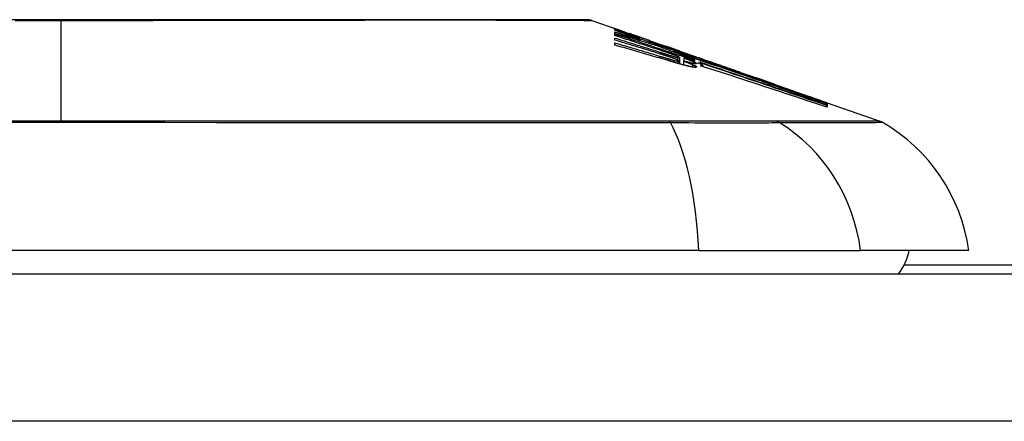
# Model space of a CAD drawing. Header units: inches. Extents: x 25 to 686, y 75 to 315.
# Tile 89 of 256: x 95.751 to 96.412, y 306.681 to 306.951. Entities that reach past the tile are written whole.
import ezdxf

# ---------------------------------------------------------------- set-up
doc = ezdxf.new("R2010")
doc.units = ezdxf.units.IN
doc.header["$MEASUREMENT"] = 0
doc.layers.add('Visible Edges(ANSI)', color=7, linetype='Continuous', lineweight=25)
doc.layers.add('Visible Tangent Edges(ANSI)', color=7, linetype='Continuous', lineweight=25)

msp = doc.modelspace()

# ---------------------------------------------------------------- linework, layer by layer
at = {"layer": 'Visible Edges(ANSI)'}
for p, q in [((96.13515, 306.95007), (96.15196, 306.94418)), ((96.15062, 306.94345), (96.15062, 306.94407)), ((96.15062, 306.94119), (96.15062, 306.94228)), ((96.15062, 306.93978), (96.15062, 306.94091)), ((96.15704, 306.94239), (96.16057, 306.94113)), ((96.16025, 306.94121), (96.16025, 306.9408)), ((96.15062, 306.93682), (96.15062, 306.93818)), ((96.15062, 306.93345), (96.15062, 306.93497)), ((96.16719, 306.93862), (96.16719, 306.93831)), ((96.1675, 306.9372), (96.1675, 306.93636)), ((96.17382, 306.93599), (96.17382, 306.93653)), ((96.17879, 306.9337), (96.17879, 306.93298)), ((96.18666, 306.93204), (96.18314, 306.93327)), ((96.18314, 306.93327), (96.18314, 306.93307)), ((96.18314, 306.93307), (96.18314, 306.93277)), ((96.19018, 306.92947), (96.19018, 306.92877)), ((96.19426, 306.92935), (96.19748, 306.92824)), ((96.19453, 306.92923), (96.19453, 306.92892)), ((96.20646, 306.92369), (96.20077, 306.92578)), ((96.20258, 306.92647), (96.20716, 306.92486)), ((96.19401, 306.92516), (96.19401, 306.92272)), ((96.19401, 306.92272), (96.19401, 306.92086)), ((96.19671, 306.92279), (96.19671, 306.92014)), ((96.19691, 306.9249), (96.19691, 306.92489)), ((96.19691, 306.92489), (96.19691, 306.92274)), ((96.20416, 306.92548), (96.20416, 306.92502)), ((96.20416, 306.92433), (96.20416, 306.92359)), ((96.20416, 306.92329), (96.20416, 306.92252)), ((96.20633, 306.92156), (96.2083, 306.92092)), ((96.2083, 306.92301), (96.20646, 306.92369)), ((96.20723, 306.92484), (96.20716, 306.92486)), ((96.2083, 306.92174), (96.2083, 306.92301)), ((96.2083, 306.92092), (96.2083, 306.92152)), ((96.2083, 306.92092), (96.2083, 306.92068)), ((96.20843, 306.92348), (96.20843, 306.92416)), ((96.20843, 306.92348), (96.20843, 306.92331)), ((96.20975, 306.92391), (96.20975, 306.92388)), ((96.20975, 306.91969), (96.20975, 306.91908)), ((96.23519, 306.91505), (96.24575, 306.91136)), ((96.291, 306.89536), (96.291, 306.89484)), ((96.29323, 306.89474), (96.32869, 306.88233)), ((96.29323, 306.89473), (96.29323, 306.89407)), ((96.29324, 306.89456), (96.29323, 306.89407)), ((96.29323, 306.89398), (96.29323, 306.89307)), ((96.29323, 306.89294), (96.29323, 306.89168)), ((96.29324, 306.89458), (96.29324, 306.89457)), ((96.29324, 306.89457), (96.29324, 306.89456)), ((96.20703, 306.79542), (95.34966, 306.79542)), ((96.20703, 306.79542), (96.31582, 306.79542)), ((96.38858, 306.79542), (96.31582, 306.79542)), ((97.17984, 306.78567), (96.34505, 306.78567)), ((91.62734, 306.77967), (157.23234, 306.77967))]:
    msp.add_line(p, q, dxfattribs=at)
at = {"layer": 'Visible Edges(ANSI)', "flags": 128}
for points in [[(96.13354, 306.95034), (96.13311, 306.95034), (96.13182, 306.95035), (96.12969, 306.95035), (96.12672, 306.95036), (96.12292, 306.95037), (96.11828, 306.95039), (96.1128, 306.9504), (96.10651, 306.95041), (96.09942, 306.95043), (96.09156, 306.95045), (96.08296, 306.95046), (96.07366, 306.95048), (96.06367, 306.9505), (96.05298, 306.95051), (96.04163, 306.95053), (96.02965, 306.95053), (96.01706, 306.95053), (96.00389, 306.95051), (95.99018, 306.9505), (95.97598, 306.95048), (95.96127, 306.95046), (95.9461, 306.95045), (95.9305, 306.95043), (95.91455, 306.95041), (95.89831, 306.9504), (95.88181, 306.95039), (95.86505, 306.95037), (95.84804, 306.95036), (95.83085, 306.95035), (95.81354, 306.95035), (95.79616, 306.95034), (95.77879, 306.95034), (95.76141, 306.95034), (95.744, 306.95035)], [(96.15342, 306.94334), (96.15282, 306.94357), (96.15227, 306.94378), (96.15177, 306.94398), (96.15131, 306.94416), (96.1509, 306.94432), (96.15055, 306.94447), (96.15023, 306.9446), (96.14997, 306.94471), (96.14975, 306.9448), (96.14958, 306.94488), (96.14944, 306.94495), (96.14935, 306.945), (96.14929, 306.94503), (96.14927, 306.94505), (96.14929, 306.94506), (96.14934, 306.94505), (96.14943, 306.94503), (96.14956, 306.94499), (96.14974, 306.94494), (96.14996, 306.94487), (96.15022, 306.94478), (96.15053, 306.94468), (96.15089, 306.94456), (96.15129, 306.94442)], [(96.15062, 306.94407), (96.15169, 306.94368), (96.15277, 306.94328), (96.15385, 306.94289), (96.15493, 306.94249), (96.15602, 306.94209), (96.15711, 306.94169), (96.15821, 306.94128), (96.15932, 306.94087), (96.16043, 306.94046), (96.16156, 306.94005), (96.16269, 306.93963), (96.16384, 306.93921), (96.165, 306.93878), (96.16617, 306.93835), (96.16736, 306.93792), (96.16856, 306.93747), (96.16977, 306.93703), (96.171, 306.93657), (96.17225, 306.93611), (96.17352, 306.93565), (96.17481, 306.93517), (96.17611, 306.93469), (96.17744, 306.9342), (96.17879, 306.9337)], [(96.1675, 306.9372), (96.16677, 306.93747), (96.16604, 306.93774), (96.16531, 306.93801), (96.16458, 306.93828), (96.16386, 306.93855), (96.16314, 306.93881), (96.16242, 306.93908), (96.16171, 306.93934), (96.16099, 306.93961), (96.16028, 306.93987), (96.15958, 306.94013), (96.15887, 306.94039), (96.15817, 306.94065), (96.15747, 306.94091), (96.15677, 306.94117), (96.15608, 306.94143), (96.15539, 306.94168), (96.1547, 306.94194), (96.15401, 306.94219), (96.15333, 306.94245), (96.15265, 306.9427), (96.15197, 306.94295), (96.15129, 306.9432), (96.15062, 306.94345)], [(96.15062, 306.94228), (96.15132, 306.94208), (96.15203, 306.94187), (96.15273, 306.94166), (96.15344, 306.94145), (96.15414, 306.94124), (96.15485, 306.94103), (96.15555, 306.94082), (96.15625, 306.94061), (96.15696, 306.9404), (96.15766, 306.94019), (96.15837, 306.93998), (96.15907, 306.93977), (96.15977, 306.93956), (96.16048, 306.93935), (96.16118, 306.93913), (96.16188, 306.93892), (96.16259, 306.93871), (96.16329, 306.93849), (96.16399, 306.93828), (96.16469, 306.93806), (96.1654, 306.93785), (96.1661, 306.93763), (96.1668, 306.93742), (96.1675, 306.9372)], [(96.1791, 306.93289), (96.17792, 306.93324), (96.17674, 306.9336), (96.17556, 306.93396), (96.17438, 306.93432), (96.17319, 306.93467), (96.17201, 306.93502), (96.17083, 306.93538), (96.16964, 306.93573), (96.16845, 306.93608), (96.16727, 306.93643), (96.16608, 306.93678), (96.16489, 306.93713), (96.16371, 306.93747), (96.16252, 306.93782), (96.16133, 306.93816), (96.16014, 306.9385), (96.15895, 306.93884), (96.15776, 306.93918), (96.15657, 306.93952), (96.15538, 306.93986), (96.15419, 306.94019), (96.153, 306.94052), (96.15181, 306.94086), (96.15062, 306.94119)], [(96.15062, 306.94091), (96.15284, 306.94019), (96.15507, 306.93947), (96.15731, 306.93874), (96.15954, 306.93801), (96.16178, 306.93728), (96.16402, 306.93655), (96.16626, 306.93582), (96.1685, 306.93508), (96.17074, 306.93435), (96.17299, 306.93361), (96.17523, 306.93287), (96.17747, 306.93214), (96.17971, 306.9314), (96.18195, 306.93066), (96.18419, 306.92992), (96.18642, 306.92918), (96.18865, 306.92844), (96.19088, 306.9277), (96.19311, 306.92696), (96.19533, 306.92623), (96.19754, 306.92549), (96.19975, 306.92475), (96.20196, 306.92402), (96.20416, 306.92329)], [(96.18169, 306.92981), (96.1804, 306.93023), (96.17911, 306.93065), (96.17782, 306.93107), (96.17653, 306.93148), (96.17524, 306.9319), (96.17394, 306.93232), (96.17265, 306.93274), (96.17136, 306.93315), (96.17006, 306.93357), (96.16877, 306.93399), (96.16747, 306.9344), (96.16617, 306.93482), (96.16488, 306.93524), (96.16358, 306.93565), (96.16228, 306.93607), (96.16099, 306.93648), (96.15969, 306.9369), (96.15839, 306.93731), (96.1571, 306.93772), (96.1558, 306.93814), (96.1545, 306.93855), (96.15321, 306.93896), (96.15191, 306.93937), (96.15062, 306.93978)], [(96.15129, 306.94442), (96.15146, 306.94436), (96.15163, 306.9443), (96.15181, 306.94424), (96.15199, 306.94417), (96.15218, 306.9441), (96.15238, 306.94404), (96.15259, 306.94396), (96.1528, 306.94389), (96.15301, 306.94381), (96.15324, 306.94373), (96.15347, 306.94365), (96.15371, 306.94357), (96.15395, 306.94348), (96.1542, 306.94339), (96.15446, 306.9433), (96.15472, 306.94321), (96.15499, 306.94311), (96.15527, 306.94302), (96.15555, 306.94292), (96.15583, 306.94281), (96.15613, 306.94271), (96.15643, 306.9426), (96.15673, 306.9425), (96.15704, 306.94239)], [(96.16719, 306.93831), (96.16652, 306.93855), (96.16586, 306.93878), (96.16519, 306.93902), (96.16453, 306.93926), (96.16388, 306.93949), (96.16323, 306.93972), (96.16258, 306.93996), (96.16194, 306.94019), (96.16131, 306.94041), (96.16069, 306.94064), (96.16008, 306.94086), (96.15948, 306.94108), (96.15889, 306.9413), (96.15831, 306.94151), (96.15774, 306.94171), (96.15719, 306.94192), (96.15666, 306.94212), (96.15614, 306.94231), (96.15564, 306.9425), (96.15515, 306.94268), (96.15469, 306.94285), (96.15424, 306.94302), (96.15382, 306.94318), (96.15342, 306.94334)], [(96.16346, 306.94015), (96.16298, 306.94032), (96.16254, 306.94047), (96.16213, 306.94061), (96.16177, 306.94073), (96.16146, 306.94084), (96.16118, 306.94093), (96.16095, 306.94101), (96.16075, 306.94108), (96.16059, 306.94113), (96.16046, 306.94116), (96.16037, 306.94119), (96.1603, 306.94121), (96.16026, 306.94121), (96.16025, 306.94121), (96.16027, 306.94119), (96.16033, 306.94116), (96.16043, 306.94112), (96.16058, 306.94106), (96.16078, 306.94098), (96.16102, 306.94088), (96.16131, 306.94077), (96.16165, 306.94064), (96.16204, 306.94049), (96.16248, 306.94033)], [(96.16248, 306.94033), (96.16263, 306.94027), (96.16278, 306.94021), (96.16294, 306.94015), (96.16311, 306.94009), (96.16327, 306.94003), (96.16345, 306.93997), (96.16362, 306.9399), (96.1638, 306.93984), (96.16398, 306.93977), (96.16417, 306.9397), (96.16436, 306.93963), (96.16455, 306.93956), (96.16475, 306.93949), (96.16495, 306.93942), (96.16516, 306.93934), (96.16537, 306.93927), (96.16558, 306.93919), (96.1658, 306.93911), (96.16602, 306.93903), (96.16624, 306.93895), (96.16647, 306.93887), (96.16671, 306.93879), (96.16695, 306.9387), (96.16719, 306.93862)], [(96.17382, 306.93653), (96.17335, 306.9367), (96.17289, 306.93686), (96.17242, 306.93702), (96.17196, 306.93718), (96.17149, 306.93735), (96.17103, 306.93751), (96.17057, 306.93767), (96.17011, 306.93783), (96.16966, 306.93799), (96.1692, 306.93815), (96.16875, 306.93831), (96.1683, 306.93846), (96.16785, 306.93862), (96.16741, 306.93878), (96.16697, 306.93893), (96.16654, 306.93908), (96.16612, 306.93923), (96.1657, 306.93937), (96.1653, 306.93951), (96.1649, 306.93965), (96.16452, 306.93978), (96.16415, 306.93991), (96.1638, 306.94003), (96.16346, 306.94015)], [(96.15062, 306.93818), (96.15187, 306.93779), (96.15312, 306.93741), (96.15438, 306.93702), (96.15563, 306.93663), (96.15688, 306.93625), (96.15814, 306.93586), (96.15939, 306.93547), (96.16064, 306.93508), (96.16189, 306.93469), (96.16315, 306.9343), (96.1644, 306.93391), (96.16565, 306.93352), (96.16691, 306.93313), (96.16816, 306.93273), (96.16941, 306.93234), (96.17066, 306.93195), (96.17191, 306.93156), (96.17316, 306.93116), (96.17441, 306.93077), (96.17566, 306.93038), (96.17691, 306.92998), (96.17816, 306.92959), (96.17941, 306.9292), (96.18065, 306.9288)], [(96.18045, 306.92772), (96.17921, 306.9281), (96.17797, 306.92848), (96.17673, 306.92887), (96.17549, 306.92925), (96.17425, 306.92963), (96.17301, 306.93001), (96.17177, 306.9304), (96.17052, 306.93078), (96.16928, 306.93116), (96.16804, 306.93154), (96.16679, 306.93192), (96.16555, 306.9323), (96.16431, 306.93268), (96.16306, 306.93306), (96.16182, 306.93344), (96.16057, 306.93382), (96.15933, 306.93419), (96.15808, 306.93457), (96.15684, 306.93495), (96.1556, 306.93532), (96.15435, 306.9357), (96.15311, 306.93607), (96.15186, 306.93645), (96.15062, 306.93682)], [(96.15062, 306.93497), (96.15188, 306.9346), (96.15315, 306.93423), (96.15442, 306.93386), (96.15568, 306.93349), (96.15695, 306.93312), (96.15821, 306.93275), (96.15948, 306.93238), (96.16075, 306.93201), (96.16201, 306.93163), (96.16328, 306.93126), (96.16454, 306.93089), (96.16581, 306.93051), (96.16707, 306.93014), (96.16834, 306.92976), (96.1696, 306.92938), (96.17087, 306.92901), (96.17213, 306.92863), (96.1734, 306.92825), (96.17466, 306.92787), (96.17592, 306.92749), (96.17718, 306.92711), (96.17844, 306.92673), (96.1797, 306.92635), (96.18096, 306.92597)], [(96.18645, 306.92304), (96.18497, 306.92348), (96.18348, 306.92392), (96.18199, 306.92436), (96.1805, 306.9248), (96.17901, 306.92524), (96.17752, 306.92568), (96.17603, 306.92612), (96.17454, 306.92656), (96.17304, 306.927), (96.17155, 306.92743), (96.17006, 306.92787), (96.16856, 306.9283), (96.16707, 306.92874), (96.16557, 306.92917), (96.16408, 306.9296), (96.16258, 306.93003), (96.16109, 306.93046), (96.15959, 306.93089), (96.1581, 306.93132), (96.1566, 306.93175), (96.1551, 306.93218), (96.15361, 306.9326), (96.15211, 306.93303), (96.15062, 306.93345)], [(96.17382, 306.93646), (96.17433, 306.93628), (96.17482, 306.93611), (96.17531, 306.93594), (96.17577, 306.93578), (96.17622, 306.93562), (96.17664, 306.93547), (96.17705, 306.93533), (96.17743, 306.93519), (96.1778, 306.93507), (96.17816, 306.93494), (96.17852, 306.93482), (96.17888, 306.93469), (96.17923, 306.93457), (96.17959, 306.93444), (96.17995, 306.93432), (96.18031, 306.93419), (96.18066, 306.93407), (96.18102, 306.93394), (96.18137, 306.93382), (96.18173, 306.9337), (96.18208, 306.93357), (96.18243, 306.93345), (96.18279, 306.93333), (96.18314, 306.93321)], [(96.18573, 306.93189), (96.18524, 306.93206), (96.18475, 306.93222), (96.18426, 306.93239), (96.18376, 306.93256), (96.18327, 306.93273), (96.18278, 306.9329), (96.18228, 306.93307), (96.18179, 306.93323), (96.1813, 306.9334), (96.1808, 306.93357), (96.1803, 306.93375), (96.17981, 306.93392), (96.17931, 306.93409), (96.17881, 306.93426), (96.17832, 306.93443), (96.17782, 306.9346), (96.17732, 306.93477), (96.17682, 306.93495), (96.17632, 306.93512), (96.17582, 306.93529), (96.17532, 306.93547), (96.17482, 306.93564), (96.17432, 306.93581), (96.17382, 306.93599)], [(96.17879, 306.9337), (96.17985, 306.93337), (96.18091, 306.93303), (96.18197, 306.9327), (96.18303, 306.93236), (96.18409, 306.93202), (96.18515, 306.93168), (96.1862, 306.93134), (96.18726, 306.931), (96.18832, 306.93066), (96.18938, 306.93032), (96.19044, 306.92997), (96.1915, 306.92963), (96.19256, 306.92929), (96.19362, 306.92894), (96.19468, 306.9286), (96.19573, 306.92825), (96.19679, 306.92791), (96.19785, 306.92756), (96.1989, 306.92721), (96.19996, 306.92687), (96.20101, 306.92652), (96.20206, 306.92617), (96.20311, 306.92582), (96.20416, 306.92548)], [(96.20416, 306.92359), (96.20315, 306.92397), (96.20214, 306.92434), (96.20114, 306.92471), (96.20013, 306.92508), (96.19912, 306.92546), (96.19812, 306.92583), (96.19711, 306.9262), (96.1961, 306.92658), (96.19509, 306.92695), (96.19407, 306.92733), (96.19305, 306.92771), (96.19202, 306.92809), (96.19099, 306.92847), (96.18995, 306.92886), (96.18891, 306.92924), (96.18786, 306.92963), (96.1868, 306.93003), (96.18573, 306.93042), (96.18465, 306.93082), (96.18357, 306.93123), (96.18247, 306.93164), (96.18136, 306.93205), (96.18023, 306.93246), (96.1791, 306.93289)], [(96.18314, 306.93307), (96.18352, 306.93294), (96.1839, 306.93281), (96.18427, 306.93268), (96.18465, 306.93255), (96.18503, 306.93242), (96.18541, 306.93229), (96.18579, 306.93216), (96.18617, 306.93203), (96.18654, 306.9319), (96.18691, 306.93177), (96.18728, 306.93165), (96.18764, 306.93152), (96.18801, 306.9314), (96.18836, 306.93128), (96.18871, 306.93116), (96.18906, 306.93104), (96.1894, 306.93092), (96.18974, 306.93081), (96.19007, 306.93069), (96.1904, 306.93058), (96.19072, 306.93047), (96.19103, 306.93037), (96.19133, 306.93026), (96.19163, 306.93016)], [(96.18536, 306.92616), (96.18516, 306.92622), (96.18496, 306.92629), (96.18475, 306.92635), (96.18455, 306.92642), (96.18435, 306.92649), (96.18414, 306.92655), (96.18394, 306.92662), (96.18373, 306.92668), (96.18353, 306.92675), (96.18332, 306.92681), (96.18312, 306.92688), (96.18291, 306.92694), (96.18271, 306.92701), (96.1825, 306.92707), (96.1823, 306.92714), (96.18209, 306.9272), (96.18189, 306.92727), (96.18168, 306.92733), (96.18148, 306.92739), (96.18127, 306.92746), (96.18106, 306.92752), (96.18086, 306.92759), (96.18065, 306.92765), (96.18045, 306.92772)], [(96.18065, 306.9288), (96.18085, 306.92874), (96.18105, 306.92868), (96.18124, 306.92861), (96.18144, 306.92855), (96.18163, 306.92849), (96.18183, 306.92843), (96.18203, 306.92837), (96.18222, 306.9283), (96.18242, 306.92824), (96.18262, 306.92818), (96.18281, 306.92812), (96.18301, 306.92806), (96.18321, 306.92799), (96.1834, 306.92793), (96.1836, 306.92787), (96.18379, 306.92781), (96.18399, 306.92775), (96.18419, 306.92769), (96.18438, 306.92762), (96.18458, 306.92756), (96.18478, 306.9275), (96.18497, 306.92744), (96.18517, 306.92738), (96.18536, 306.92731)], [(96.18096, 306.92597), (96.18117, 306.92591), (96.18139, 306.92585), (96.1816, 306.92578), (96.18181, 306.92572), (96.18202, 306.92566), (96.18223, 306.92559), (96.18244, 306.92553), (96.18265, 306.92546), (96.18287, 306.9254), (96.18308, 306.92534), (96.18329, 306.92527), (96.1835, 306.92521), (96.18371, 306.92515), (96.18393, 306.92508), (96.18414, 306.92502), (96.18435, 306.92496), (96.18456, 306.92489), (96.18477, 306.92483), (96.18498, 306.92477), (96.18519, 306.9247), (96.18541, 306.92464), (96.18562, 306.92458), (96.18583, 306.92452), (96.18604, 306.92445)], [(96.18806, 306.92767), (96.18781, 306.92775), (96.18756, 306.92784), (96.18731, 306.92793), (96.18705, 306.92802), (96.18679, 306.92811), (96.18653, 306.9282), (96.18627, 306.92829), (96.186, 306.92838), (96.18574, 306.92847), (96.18547, 306.92856), (96.1852, 306.92865), (96.18494, 306.92874), (96.18467, 306.92883), (96.1844, 306.92892), (96.18413, 306.92901), (96.18386, 306.9291), (96.18359, 306.92919), (96.18332, 306.92928), (96.18305, 306.92937), (96.18277, 306.92946), (96.1825, 306.92955), (96.18223, 306.92964), (96.18196, 306.92972), (96.18169, 306.92981)], [(96.18536, 306.92731), (96.18555, 306.92726), (96.18573, 306.9272), (96.18591, 306.92714), (96.1861, 306.92709), (96.18628, 306.92703), (96.18646, 306.92697), (96.18664, 306.92692), (96.18682, 306.92686), (96.187, 306.9268), (96.18719, 306.92675), (96.18737, 306.92669), (96.18755, 306.92664), (96.18772, 306.92659), (96.1879, 306.92653), (96.18808, 306.92648), (96.18826, 306.92642), (96.18844, 306.92637), (96.18861, 306.92632), (96.18879, 306.92627), (96.18897, 306.92621), (96.18914, 306.92616), (96.18932, 306.92611), (96.18949, 306.92606), (96.18966, 306.92601)], [(96.18971, 306.92469), (96.18955, 306.92475), (96.18937, 306.92481), (96.1892, 306.92487), (96.18903, 306.92493), (96.18886, 306.92499), (96.18868, 306.92505), (96.1885, 306.92511), (96.18833, 306.92517), (96.18815, 306.92523), (96.18797, 306.92529), (96.18779, 306.92536), (96.18761, 306.92542), (96.18742, 306.92548), (96.18724, 306.92554), (96.18706, 306.9256), (96.18687, 306.92566), (96.18669, 306.92573), (96.1865, 306.92579), (96.18631, 306.92585), (96.18612, 306.92591), (96.18594, 306.92597), (96.18575, 306.92603), (96.18556, 306.9261), (96.18536, 306.92616)], [(96.19588, 306.92847), (96.19549, 306.9286), (96.1951, 306.92873), (96.1947, 306.92886), (96.19431, 306.929), (96.19391, 306.92913), (96.1935, 306.92926), (96.19309, 306.9294), (96.19268, 306.92954), (96.19227, 306.92968), (96.19185, 306.92982), (96.19143, 306.92996), (96.19101, 306.9301), (96.19059, 306.93024), (96.19016, 306.93039), (96.18973, 306.93053), (96.18929, 306.93068), (96.18886, 306.93083), (96.18842, 306.93098), (96.18797, 306.93113), (96.18753, 306.93128), (96.18708, 306.93143), (96.18663, 306.93158), (96.18618, 306.93173), (96.18573, 306.93189)], [(96.19039, 306.93073), (96.19025, 306.93078), (96.1901, 306.93083), (96.18996, 306.93088), (96.18981, 306.93093), (96.18967, 306.93098), (96.18952, 306.93104), (96.18937, 306.93109), (96.18922, 306.93114), (96.18907, 306.93119), (96.18892, 306.93125), (96.18877, 306.9313), (96.18861, 306.93136), (96.18845, 306.93141), (96.1883, 306.93146), (96.18814, 306.93152), (96.18798, 306.93158), (96.18782, 306.93163), (96.18766, 306.93169), (96.18749, 306.93175), (96.18733, 306.9318), (96.18716, 306.93186), (96.187, 306.93192), (96.18683, 306.93198), (96.18666, 306.93204)], [(96.19179, 306.92628), (96.19166, 306.92633), (96.19153, 306.92638), (96.1914, 306.92643), (96.19126, 306.92648), (96.19112, 306.92654), (96.19098, 306.92659), (96.19084, 306.92665), (96.19069, 306.9267), (96.19054, 306.92676), (96.19039, 306.92682), (96.19023, 306.92688), (96.19007, 306.92694), (96.18991, 306.92699), (96.18975, 306.92705), (96.18959, 306.92711), (96.18942, 306.92717), (96.18926, 306.92724), (96.18909, 306.9273), (96.18892, 306.92736), (96.18875, 306.92742), (96.18858, 306.92748), (96.18841, 306.92754), (96.18823, 306.9276), (96.18806, 306.92767)], [(96.18966, 306.92601), (96.18982, 306.92596), (96.18998, 306.92592), (96.19013, 306.92587), (96.19029, 306.92583), (96.19044, 306.92579), (96.19059, 306.92575), (96.19073, 306.9257), (96.19088, 306.92567), (96.19102, 306.92563), (96.19116, 306.92559), (96.1913, 306.92555), (96.19144, 306.92552), (96.19157, 306.92548), (96.1917, 306.92545), (96.19182, 306.92542), (96.19195, 306.92538), (96.19207, 306.92535), (96.19218, 306.92533), (96.1923, 306.9253), (96.19241, 306.92527), (96.19252, 306.92525), (96.19262, 306.92522), (96.19272, 306.9252), (96.19282, 306.92518)], [(96.20416, 306.92502), (96.20358, 306.92521), (96.203, 306.92539), (96.20242, 306.92558), (96.20184, 306.92577), (96.20125, 306.92596), (96.20067, 306.92614), (96.20009, 306.92633), (96.19951, 306.92652), (96.19893, 306.9267), (96.19834, 306.92689), (96.19776, 306.92707), (96.19718, 306.92726), (96.19659, 306.92745), (96.19601, 306.92763), (96.19543, 306.92782), (96.19485, 306.928), (96.19426, 306.92819), (96.19368, 306.92837), (96.1931, 306.92856), (96.19251, 306.92874), (96.19193, 306.92892), (96.19135, 306.92911), (96.19076, 306.92929), (96.19018, 306.92947)], [(96.19018, 306.92947), (96.19074, 306.92927), (96.19131, 306.92906), (96.19188, 306.92885), (96.19245, 306.92864), (96.19302, 306.92843), (96.19359, 306.92822), (96.19417, 306.92801), (96.19474, 306.9278), (96.19532, 306.92758), (96.1959, 306.92737), (96.19648, 306.92716), (96.19707, 306.92694), (96.19765, 306.92673), (96.19824, 306.92651), (96.19883, 306.92629), (96.19941, 306.92608), (96.2, 306.92586), (96.2006, 306.92564), (96.20119, 306.92543), (96.20178, 306.92521), (96.20238, 306.92499), (96.20297, 306.92477), (96.20357, 306.92455), (96.20416, 306.92433)], [(96.19334, 306.92969), (96.19325, 306.92972), (96.19315, 306.92975), (96.19305, 306.92979), (96.19295, 306.92983), (96.19285, 306.92986), (96.19274, 306.9299), (96.19263, 306.92994), (96.19252, 306.92998), (96.19241, 306.93002), (96.19229, 306.93006), (96.19218, 306.9301), (96.19205, 306.93014), (96.19193, 306.93019), (96.1918, 306.93023), (96.19167, 306.93028), (96.19154, 306.93033), (96.1914, 306.93037), (96.19127, 306.93042), (96.19113, 306.93047), (96.19098, 306.93052), (96.19084, 306.93057), (96.19069, 306.93062), (96.19054, 306.93068), (96.19039, 306.93073)], [(96.19163, 306.93016), (96.19206, 306.93002), (96.19245, 306.92989), (96.19281, 306.92977), (96.19313, 306.92966), (96.19341, 306.92957), (96.19366, 306.92949), (96.19387, 306.92942), (96.19405, 306.92937), (96.1942, 306.92932), (96.19432, 306.92929), (96.19441, 306.92926), (96.19447, 306.92924), (96.19451, 306.92923), (96.19453, 306.92923), (96.19453, 306.92924), (96.19451, 306.92925), (96.19446, 306.92927), (96.19439, 306.9293), (96.1943, 306.92934), (96.19417, 306.92938), (96.19402, 306.92944), (96.19383, 306.92951), (96.1936, 306.92959), (96.19334, 306.92969)], [(96.19355, 306.92549), (96.1935, 306.92551), (96.19346, 306.92554), (96.19341, 306.92556), (96.19335, 306.92559), (96.1933, 306.92562), (96.19324, 306.92565), (96.19318, 306.92568), (96.19312, 306.92571), (96.19305, 306.92574), (96.19298, 306.92577), (96.19291, 306.9258), (96.19284, 306.92583), (96.19276, 306.92587), (96.19268, 306.9259), (96.1926, 306.92594), (96.19252, 306.92597), (96.19243, 306.92601), (96.19235, 306.92605), (96.19226, 306.92608), (96.19217, 306.92612), (96.19207, 306.92616), (96.19198, 306.9262), (96.19188, 306.92624), (96.19179, 306.92628)], [(96.20297, 306.92615), (96.20275, 306.92622), (96.20253, 306.92629), (96.20229, 306.92636), (96.20205, 306.92644), (96.20181, 306.92652), (96.20156, 306.9266), (96.2013, 306.92669), (96.20103, 306.92677), (96.20076, 306.92686), (96.20047, 306.92696), (96.20019, 306.92705), (96.19989, 306.92715), (96.19959, 306.92724), (96.19928, 306.92735), (96.19897, 306.92745), (96.19865, 306.92755), (96.19832, 306.92766), (96.19799, 306.92777), (96.19765, 306.92788), (96.19731, 306.928), (96.19696, 306.92811), (96.1966, 306.92823), (96.19624, 306.92835), (96.19588, 306.92847)], [(96.19748, 306.92824), (96.19779, 306.92813), (96.1981, 306.92802), (96.1984, 306.92792), (96.1987, 306.92781), (96.19899, 306.92771), (96.19928, 306.92761), (96.19956, 306.92752), (96.19984, 306.92742), (96.20011, 306.92733), (96.20037, 306.92724), (96.20063, 306.92715), (96.20088, 306.92706), (96.20113, 306.92697), (96.20137, 306.92689), (96.2016, 306.92681), (96.20183, 306.92673), (96.20205, 306.92665), (96.20227, 306.92658), (96.20248, 306.9265), (96.20268, 306.92643), (96.20288, 306.92636), (96.20307, 306.92629), (96.20326, 306.92623), (96.20344, 306.92617)], [(96.20073, 306.92595), (96.20106, 306.92584), (96.20138, 306.92574), (96.2017, 306.92564), (96.20202, 306.92554), (96.20234, 306.92543), (96.20266, 306.92533), (96.20298, 306.92523), (96.2033, 306.92513), (96.20362, 306.92502), (96.20394, 306.92492), (96.20426, 306.92482), (96.20459, 306.92472), (96.20491, 306.92461), (96.20523, 306.92451), (96.20555, 306.92441), (96.20587, 306.9243), (96.20619, 306.9242), (96.20651, 306.9241), (96.20683, 306.924), (96.20715, 306.92389), (96.20747, 306.92379), (96.20779, 306.92369), (96.20811, 306.92358), (96.20843, 306.92348)], [(96.29323, 306.89407), (96.28951, 306.89535), (96.28577, 306.89665), (96.28199, 306.89796), (96.2782, 306.89927), (96.27439, 306.90059), (96.27055, 306.90191), (96.2667, 306.90324), (96.26284, 306.90458), (96.25896, 306.90592), (96.25507, 306.90726), (96.25118, 306.9086), (96.24728, 306.90995), (96.24337, 306.91129), (96.23947, 306.91264), (96.23556, 306.91399), (96.23165, 306.91533), (96.22775, 306.91667), (96.22386, 306.91801), (96.21997, 306.91935), (96.21609, 306.92068), (96.21223, 306.922), (96.20838, 306.92332), (96.20455, 306.92464), (96.20073, 306.92595)], [(96.20077, 306.92578), (96.20459, 306.92447), (96.20842, 306.92316), (96.21227, 306.92185), (96.21613, 306.92052), (96.22, 306.9192), (96.22389, 306.91787), (96.22778, 306.91653), (96.23168, 306.91519), (96.23558, 306.91385), (96.23949, 306.91251), (96.24339, 306.91117), (96.2473, 306.90982), (96.2512, 306.90848), (96.25509, 306.90714), (96.25897, 306.9058), (96.26285, 306.90447), (96.26671, 306.90314), (96.27056, 306.90181), (96.27439, 306.90049), (96.2782, 306.89917), (96.282, 306.89786), (96.28577, 306.89656), (96.28951, 306.89526), (96.29323, 306.89398)], [(96.20344, 306.92617), (96.20381, 306.92603), (96.20415, 306.92591), (96.20446, 306.9258), (96.20472, 306.92571), (96.20495, 306.92562), (96.20515, 306.92555), (96.2053, 306.92549), (96.20543, 306.92544), (96.20552, 306.92541), (96.20558, 306.92538), (96.20561, 306.92536), (96.20561, 306.92535), (96.20558, 306.92536), (96.20552, 306.92537), (96.20543, 306.92539), (96.2053, 306.92543), (96.20514, 306.92547), (96.20495, 306.92553), (96.20471, 306.9256), (96.20444, 306.92568), (96.20414, 306.92578), (96.20379, 306.92589), (96.2034, 306.92601), (96.20297, 306.92615)], [(96.18604, 306.92445), (96.18622, 306.9244), (96.18639, 306.92435), (96.18657, 306.9243), (96.18675, 306.92424), (96.18693, 306.92419), (96.18711, 306.92414), (96.18728, 306.92409), (96.18746, 306.92404), (96.18764, 306.92399), (96.18781, 306.92394), (96.18799, 306.92389), (96.18816, 306.92384), (96.18834, 306.92379), (96.18851, 306.92374), (96.18868, 306.92369), (96.18885, 306.92365), (96.18902, 306.9236), (96.18919, 306.92355), (96.18936, 306.92351), (96.18953, 306.92346), (96.18969, 306.92342), (96.18986, 306.92337), (96.19002, 306.92333), (96.19018, 306.92329)], [(96.19531, 306.92051), (96.19496, 306.92061), (96.1946, 306.9207), (96.19425, 306.9208), (96.19389, 306.9209), (96.19353, 306.921), (96.19316, 306.9211), (96.1928, 306.9212), (96.19243, 306.9213), (96.19206, 306.92141), (96.19169, 306.92151), (96.19132, 306.92162), (96.19094, 306.92173), (96.19057, 306.92183), (96.19019, 306.92194), (96.18982, 306.92205), (96.18944, 306.92216), (96.18906, 306.92227), (96.18869, 306.92238), (96.18831, 306.92249), (96.18794, 306.9226), (96.18757, 306.92271), (96.18719, 306.92282), (96.18682, 306.92293), (96.18645, 306.92304)], [(96.19282, 306.92349), (96.19272, 306.92353), (96.19262, 306.92357), (96.19252, 306.92362), (96.19241, 306.92366), (96.1923, 306.92371), (96.19219, 306.92375), (96.19207, 306.9238), (96.19195, 306.92385), (96.19183, 306.9239), (96.19171, 306.92394), (96.19158, 306.92399), (96.19145, 306.92404), (96.19132, 306.9241), (96.19118, 306.92415), (96.19105, 306.9242), (96.19091, 306.92425), (96.19077, 306.92431), (96.19062, 306.92436), (96.19048, 306.92441), (96.19033, 306.92447), (96.19018, 306.92452), (96.19003, 306.92458), (96.18987, 306.92463), (96.18971, 306.92469)], [(96.19018, 306.92329), (96.19033, 306.92325), (96.19047, 306.92321), (96.19061, 306.92318), (96.19075, 306.92314), (96.19088, 306.92311), (96.19101, 306.92307), (96.19115, 306.92304), (96.19128, 306.92301), (96.1914, 306.92298), (96.19153, 306.92295), (96.19165, 306.92292), (96.19177, 306.9229), (96.19189, 306.92287), (96.192, 306.92284), (96.19211, 306.92282), (96.19222, 306.9228), (96.19232, 306.92278), (96.19243, 306.92275), (96.19252, 306.92274), (96.19262, 306.92272), (96.19271, 306.9227), (96.1928, 306.92268), (96.19289, 306.92267), (96.19298, 306.92265)], [(96.19282, 306.92518), (96.19298, 306.92515), (96.19311, 306.92512), (96.19324, 306.9251), (96.19336, 306.92508), (96.19346, 306.92507), (96.19355, 306.92506), (96.19363, 306.92505), (96.1937, 306.92505), (96.19376, 306.92505), (96.19382, 306.92505), (96.19386, 306.92505), (96.1939, 306.92506), (96.19393, 306.92507), (96.19396, 306.92508), (96.19398, 306.92509), (96.194, 306.92511), (96.19401, 306.92512), (96.19401, 306.92514), (96.19401, 306.92517), (96.19399, 306.9252), (96.19394, 306.92524), (96.19385, 306.9253), (96.19373, 306.92538), (96.19355, 306.92549)], [(96.19298, 306.92265), (96.19314, 306.92263), (96.19329, 306.92261), (96.19342, 306.92259), (96.19353, 306.92258), (96.19363, 306.92258), (96.19372, 306.92258), (96.19379, 306.92259), (96.19385, 306.9226), (96.1939, 306.92261), (96.19394, 306.92262), (96.19397, 306.92264), (96.19399, 306.92266), (96.19401, 306.92269), (96.19401, 306.92272), (96.19401, 306.92275), (96.19399, 306.9228), (96.19395, 306.92285), (96.19388, 306.92291), (96.19379, 306.92299), (96.19366, 306.92307), (96.19351, 306.92316), (96.19332, 306.92326), (96.19309, 306.92337), (96.19282, 306.92349)], [(96.20126, 306.91904), (96.20106, 306.91908), (96.20085, 306.91913), (96.20063, 306.91918), (96.20041, 306.91923), (96.20019, 306.91928), (96.19997, 306.91933), (96.19973, 306.91938), (96.1995, 306.91944), (96.19926, 306.9195), (96.19902, 306.91956), (96.19877, 306.91962), (96.19852, 306.91968), (96.19827, 306.91974), (96.19801, 306.91981), (96.19775, 306.91987), (96.19749, 306.91994), (96.19722, 306.92001), (96.19695, 306.92008), (96.19668, 306.92015), (96.19641, 306.92022), (96.19614, 306.92029), (96.19586, 306.92036), (96.19559, 306.92044), (96.19531, 306.92051)], [(96.19671, 306.92279), (96.19701, 306.92268), (96.19732, 306.92257), (96.19762, 306.92246), (96.19791, 306.92235), (96.1982, 306.92224), (96.19849, 306.92213), (96.19877, 306.92202), (96.19905, 306.92192), (96.19932, 306.92181), (96.19959, 306.92171), (96.19986, 306.92161), (96.20012, 306.92151), (96.20037, 306.9214), (96.20062, 306.92131), (96.20087, 306.92121), (96.20111, 306.92111), (96.20135, 306.92101), (96.20159, 306.92092), (96.20182, 306.92082), (96.20205, 306.92073), (96.20227, 306.92063), (96.20249, 306.92054), (96.20271, 306.92045), (96.20292, 306.92036)], [(96.20364, 306.92104), (96.20346, 306.92107), (96.20327, 306.92111), (96.20307, 306.92115), (96.20286, 306.9212), (96.20263, 306.92124), (96.2024, 306.9213), (96.20215, 306.92135), (96.20189, 306.92141), (96.20162, 306.92148), (96.20134, 306.92155), (96.20105, 306.92162), (96.20076, 306.92169), (96.20045, 306.92177), (96.20014, 306.92185), (96.19982, 306.92194), (96.19949, 306.92202), (96.19916, 306.92211), (96.19882, 306.92221), (96.19848, 306.9223), (96.19813, 306.92239), (96.19778, 306.92249), (96.19743, 306.92259), (96.19707, 306.92269), (96.19671, 306.92279)], [(96.20416, 306.92252), (96.20386, 306.92262), (96.20356, 306.92272), (96.20326, 306.92282), (96.20295, 306.92291), (96.20265, 306.92301), (96.20235, 306.92311), (96.20205, 306.92321), (96.20175, 306.92331), (96.20144, 306.92341), (96.20114, 306.92351), (96.20084, 306.92361), (96.20054, 306.92371), (96.20024, 306.92381), (96.19993, 306.92391), (96.19963, 306.92401), (96.19933, 306.92411), (96.19903, 306.9242), (96.19872, 306.9243), (96.19842, 306.9244), (96.19812, 306.9245), (96.19782, 306.9246), (96.19752, 306.9247), (96.19721, 306.9248), (96.19691, 306.9249)], [(96.19691, 306.92489), (96.19724, 306.92477), (96.19755, 306.92465), (96.19787, 306.92453), (96.19818, 306.92441), (96.19849, 306.9243), (96.19879, 306.92418), (96.19909, 306.92407), (96.19938, 306.92396), (96.19967, 306.92384), (96.19996, 306.92373), (96.20024, 306.92362), (96.20051, 306.92352), (96.20078, 306.92341), (96.20104, 306.92331), (96.2013, 306.9232), (96.20155, 306.9231), (96.2018, 306.923), (96.20203, 306.92291), (96.20227, 306.92281), (96.20249, 306.92272), (96.20271, 306.92262), (96.20293, 306.92253), (96.20313, 306.92244), (96.20333, 306.92236)], [(96.20458, 306.91852), (96.20449, 306.91852), (96.2044, 306.91853), (96.20431, 306.91853), (96.20421, 306.91854), (96.20411, 306.91855), (96.204, 306.91856), (96.20389, 306.91858), (96.20377, 306.91859), (96.20365, 306.91861), (96.20352, 306.91862), (96.20339, 306.91864), (96.20326, 306.91866), (96.20312, 306.91869), (96.20297, 306.91871), (96.20282, 306.91873), (96.20267, 306.91876), (96.20251, 306.91879), (96.20235, 306.91882), (96.20218, 306.91885), (96.202, 306.91889), (96.20183, 306.91892), (96.20164, 306.91896), (96.20146, 306.919), (96.20126, 306.91904)], [(96.20292, 306.92036), (96.20315, 306.92026), (96.20337, 306.92017), (96.20358, 306.92007), (96.20378, 306.91998), (96.20397, 306.91989), (96.20415, 306.91981), (96.20432, 306.91973), (96.20447, 306.91965), (96.20462, 306.91957), (96.20476, 306.9195), (96.20489, 306.91943), (96.205, 306.91936), (96.20512, 306.91929), (96.20525, 306.9192), (96.20537, 306.91911), (96.20548, 306.91901), (96.20556, 306.91891), (96.2056, 306.91882), (96.2056, 306.91873), (96.20553, 306.91865), (96.20539, 306.91858), (96.20519, 306.91854), (96.20492, 306.91852), (96.20458, 306.91852)], [(96.20333, 306.92236), (96.20378, 306.92216), (96.20418, 306.92197), (96.20453, 306.9218), (96.20483, 306.92165), (96.20508, 306.92151), (96.20527, 306.92138), (96.20542, 306.92128), (96.20552, 306.92119), (96.20558, 306.92112), (96.20561, 306.92105), (96.20561, 306.921), (96.20559, 306.92096), (96.20555, 306.92093), (96.20548, 306.9209), (96.2054, 306.92088), (96.2053, 306.92087), (96.20517, 306.92087), (96.20502, 306.92087), (96.20485, 306.92088), (96.20465, 306.9209), (96.20443, 306.92092), (96.20419, 306.92095), (96.20393, 306.92099), (96.20364, 306.92104)], [(96.20695, 306.9213), (96.20692, 306.92131), (96.2069, 306.92132), (96.20687, 306.92133), (96.20685, 306.92134), (96.20682, 306.92135), (96.2068, 306.92136), (96.20677, 306.92137), (96.20675, 306.92138), (96.20672, 306.9214), (96.20669, 306.92141), (96.20667, 306.92142), (96.20664, 306.92143), (96.20662, 306.92144), (96.20659, 306.92145), (96.20657, 306.92146), (96.20654, 306.92147), (96.20651, 306.92148), (96.20649, 306.9215), (96.20646, 306.92151), (96.20644, 306.92152), (96.20641, 306.92153), (96.20638, 306.92154), (96.20636, 306.92155), (96.20633, 306.92156)], [(96.20808, 306.91961), (96.20832, 306.91958), (96.20855, 306.91955), (96.20876, 306.91953), (96.20895, 306.91952), (96.20912, 306.91951), (96.20927, 306.91951), (96.20939, 306.91951), (96.2095, 306.91953), (96.20959, 306.91954), (96.20966, 306.91957), (96.20971, 306.9196), (96.20974, 306.91964), (96.20975, 306.9197), (96.20973, 306.91976), (96.20967, 306.91984), (96.20957, 306.91994), (96.20941, 306.92006), (96.20921, 306.92019), (96.20896, 306.92034), (96.20865, 306.9205), (96.2083, 306.92068), (96.2079, 306.92087), (96.20745, 306.92108), (96.20695, 306.9213)], [(96.20953, 306.92395), (96.2096, 306.92393), (96.20966, 306.92392), (96.2097, 306.92391), (96.20973, 306.92391), (96.20975, 306.92391), (96.20975, 306.92391), (96.20974, 306.92392), (96.20971, 306.92393), (96.20967, 306.92395), (96.20962, 306.92397), (96.20955, 306.924), (96.20947, 306.92404), (96.20937, 306.92407), (96.20925, 306.92412), (96.20912, 306.92417), (96.20898, 306.92422), (96.20881, 306.92428), (96.20864, 306.92434), (96.20844, 306.92441), (96.20823, 306.92449), (96.20801, 306.92457), (96.20776, 306.92465), (96.20751, 306.92474), (96.20723, 306.92484)], [(96.29323, 306.89168), (96.28976, 306.89284), (96.28628, 306.894), (96.28278, 306.89517), (96.27926, 306.89633), (96.27574, 306.8975), (96.27221, 306.89868), (96.26866, 306.89985), (96.26511, 306.90102), (96.26155, 306.9022), (96.25799, 306.90337), (96.25442, 306.90455), (96.25085, 306.90572), (96.24727, 306.9069), (96.24369, 306.90807), (96.24011, 306.90924), (96.23654, 306.91041), (96.23296, 306.91157), (96.22939, 306.91273), (96.22582, 306.91389), (96.22226, 306.91505), (96.2187, 306.9162), (96.21515, 306.91734), (96.21161, 306.91848), (96.20808, 306.91961)], [(96.29323, 306.89307), (96.28978, 306.89425), (96.28631, 306.89543), (96.28283, 306.89662), (96.27933, 306.89781), (96.27582, 306.899), (96.2723, 306.9002), (96.26876, 306.9014), (96.26522, 306.9026), (96.26166, 306.9038), (96.2581, 306.90501), (96.25454, 306.90622), (96.25097, 306.90742), (96.2474, 306.90863), (96.24382, 306.90983), (96.24025, 306.91104), (96.23668, 306.91224), (96.23311, 306.91344), (96.22954, 306.91464), (96.22598, 306.91583), (96.22242, 306.91703), (96.21888, 306.91821), (96.21534, 306.91939), (96.21181, 306.92057), (96.2083, 306.92174)], [(96.2083, 306.92152), (96.21181, 306.92036), (96.21534, 306.91918), (96.21888, 306.918), (96.22243, 306.91682), (96.22598, 306.91563), (96.22954, 306.91444), (96.23311, 306.91325), (96.23668, 306.91205), (96.24025, 306.91086), (96.24382, 306.90965), (96.2474, 306.90845), (96.25097, 306.90725), (96.25454, 306.90605), (96.2581, 306.90484), (96.26166, 306.90364), (96.26521, 306.90244), (96.26876, 306.90124), (96.27229, 306.90005), (96.27582, 306.89885), (96.27933, 306.89766), (96.28283, 306.89647), (96.28631, 306.89529), (96.28978, 306.89411), (96.29323, 306.89294)], [(96.20843, 306.92416), (96.21184, 306.92297), (96.21526, 306.92178), (96.2187, 306.92058), (96.22214, 306.91938), (96.2256, 306.91818), (96.22906, 306.91697), (96.23253, 306.91576), (96.23601, 306.91455), (96.23948, 306.91334), (96.24296, 306.91212), (96.24644, 306.91091), (96.24992, 306.9097), (96.2534, 306.90848), (96.25687, 306.90727), (96.26033, 306.90606), (96.26379, 306.90486), (96.26724, 306.90366), (96.27068, 306.90246), (96.2741, 306.90126), (96.27752, 306.90007), (96.28091, 306.89888), (96.28429, 306.8977), (96.28766, 306.89653), (96.291, 306.89536)], [(96.23519, 306.91505), (96.23413, 306.91542), (96.23307, 306.9158), (96.232, 306.91617), (96.23094, 306.91654), (96.22987, 306.91691), (96.2288, 306.91728), (96.22774, 306.91766), (96.22667, 306.91803), (96.2256, 306.9184), (96.22452, 306.91877), (96.22345, 306.91915), (96.22238, 306.91952), (96.22131, 306.91989), (96.22024, 306.92026), (96.21916, 306.92063), (96.21809, 306.921), (96.21702, 306.92137), (96.21595, 306.92174), (96.21488, 306.92211), (96.21381, 306.92248), (96.21273, 306.92285), (96.21167, 306.92322), (96.2106, 306.92359), (96.20953, 306.92395)], [(96.291, 306.89536), (96.28921, 306.896), (96.2874, 306.89664), (96.28557, 306.89729), (96.28374, 306.89794), (96.28189, 306.8986), (96.28004, 306.89926), (96.27817, 306.89992), (96.2763, 306.90059), (96.27441, 306.90126), (96.27252, 306.90193), (96.27062, 306.9026), (96.26872, 306.90327), (96.26681, 306.90394), (96.2649, 306.90462), (96.26299, 306.9053), (96.26107, 306.90597), (96.25915, 306.90665), (96.25723, 306.90733), (96.25532, 306.908), (96.2534, 306.90867), (96.25148, 306.90935), (96.24957, 306.91002), (96.24766, 306.91069), (96.24575, 306.91136)], [(96.27427, 306.90131), (96.27506, 306.90103), (96.27585, 306.90076), (96.27664, 306.90049), (96.27743, 306.90021), (96.27823, 306.89994), (96.27902, 306.89967), (96.27981, 306.89939), (96.2806, 306.89912), (96.28139, 306.89884), (96.28219, 306.89857), (96.28298, 306.8983), (96.28377, 306.89802), (96.28456, 306.89775), (96.28535, 306.89747), (96.28614, 306.8972), (96.28693, 306.89692), (96.28772, 306.89665), (96.28851, 306.89638), (96.2893, 306.8961), (96.29008, 306.89583), (96.29087, 306.89555), (96.29166, 306.89528), (96.29245, 306.89501), (96.29323, 306.89473)], [(96.29323, 306.89474), (96.29323, 306.89474), (96.29323, 306.89474), (96.29323, 306.89474), (96.29323, 306.89473), (96.29323, 306.89473), (96.29323, 306.89473), (96.29323, 306.89472), (96.29323, 306.89472), (96.29323, 306.89472), (96.29323, 306.89471), (96.29323, 306.8947), (96.29323, 306.8947), (96.29323, 306.89469), (96.29323, 306.89468), (96.29324, 306.89468), (96.29324, 306.89467), (96.29324, 306.89466), (96.29324, 306.89465), (96.29324, 306.89464), (96.29324, 306.89463), (96.29324, 306.89462), (96.29324, 306.89461), (96.29324, 306.89459), (96.29324, 306.89458)]]:
    msp.add_lwpolyline(points, dxfattribs=at)
at = {"layer": 'Visible Edges(ANSI)'}
for centre, radius, start, end in [((96.13353, 306.94542), 0.00492, 70.70995, 89.82686), ((96.32544, 306.87304), 0.00984, 60.18311, 70.70995), ((96.2716, 306.7791), 0.11811, 7.9413, 60.18311), ((96.30984, 306.8033), 0.03937, 323.1301, 348.46304)]:
    msp.add_arc(centre, radius, start, end, dxfattribs=at)
at = {"layer": 'Visible Tangent Edges(ANSI)'}
for p, q in [((95.77834, 306.95034), (95.77834, 306.95007)), ((95.77834, 306.88233), (95.77834, 306.95007)), ((96.15129, 306.94442), (96.15129, 306.94417)), ((96.15704, 306.94239), (96.15704, 306.94197)), ((96.16248, 306.94033), (96.16248, 306.93999)), ((96.18065, 306.9288), (96.18065, 306.92765)), ((96.18096, 306.92597), (96.18096, 306.92467)), ((96.18536, 306.92731), (96.18536, 306.92616)), ((96.18966, 306.92601), (96.18966, 306.92471)), ((96.19163, 306.93016), (96.19163, 306.92989)), ((96.19748, 306.92824), (96.19748, 306.92794)), ((96.20344, 306.92617), (96.20344, 306.926)), ((96.18604, 306.92445), (96.18604, 306.92316)), ((96.19018, 306.92329), (96.19018, 306.92194)), ((96.19282, 306.92518), (96.19282, 306.92349)), ((96.19298, 306.92265), (96.19298, 306.92115)), ((96.20292, 306.92036), (96.20292, 306.91872)), ((96.20333, 306.92236), (96.20333, 306.9211)), ((96.18715, 306.88237), (96.18668, 306.88236)), ((96.25907, 306.88236), (96.2589, 306.88237)), ((157.23234, 306.68067), (91.62734, 306.68067))]:
    msp.add_line(p, q, dxfattribs=at)
at = {"layer": 'Visible Tangent Edges(ANSI)', "flags": 128}
for points in [[(95.74739, 306.95007), (95.75772, 306.95007), (95.76804, 306.95007), (95.77834, 306.95007)], [(95.77834, 306.95007), (95.78868, 306.95007), (95.79902, 306.95007), (95.80936, 306.95007), (95.81969, 306.95008), (95.82998, 306.95009), (95.84023, 306.9501), (95.85043, 306.95011), (95.86055, 306.95012), (95.8706, 306.95013), (95.88055, 306.95014), (95.8904, 306.95016), (95.90017, 306.95017), (95.90984, 306.95019), (95.91942, 306.9502), (95.92889, 306.95022), (95.93823, 306.95024), (95.94743, 306.95025), (95.95648, 306.95027), (95.96537, 306.95029), (95.97409, 306.95031), (95.98264, 306.95032), (95.99102, 306.95034), (95.99921, 306.95036), (96.00722, 306.95037)], [(96.00722, 306.95037), (96.00922, 306.95037), (96.01122, 306.95038), (96.0132, 306.95038), (96.01517, 306.95038), (96.01713, 306.95039), (96.01908, 306.95039), (96.02101, 306.95039), (96.02293, 306.95039), (96.02484, 306.95039), (96.02673, 306.95039), (96.02861, 306.9504), (96.03047, 306.9504), (96.03233, 306.9504), (96.03417, 306.95039), (96.03599, 306.95039), (96.03781, 306.95039), (96.0396, 306.95039), (96.04139, 306.95039), (96.04316, 306.95039), (96.04492, 306.95038), (96.04666, 306.95038), (96.04839, 306.95038), (96.0501, 306.95037), (96.0518, 306.95037)], [(96.0518, 306.95037), (96.05832, 306.95036), (96.0646, 306.95034), (96.07065, 306.95032), (96.07646, 306.95031), (96.08202, 306.95029), (96.08732, 306.95027), (96.09237, 306.95025), (96.09717, 306.95024), (96.10169, 306.95022), (96.10595, 306.9502), (96.10993, 306.95019), (96.11363, 306.95017), (96.11704, 306.95016), (96.12017, 306.95014), (96.123, 306.95013), (96.12554, 306.95012), (96.12778, 306.95011), (96.12973, 306.9501), (96.13138, 306.95009), (96.13274, 306.95008), (96.13379, 306.95007), (96.13455, 306.95007), (96.135, 306.95007), (96.13515, 306.95007)], [(95.77834, 306.88233), (95.76106, 306.88233), (95.74377, 306.88233)], [(95.744, 306.88158), (95.77869, 306.88158), (95.81338, 306.88158), (95.84808, 306.88157), (95.88277, 306.88156), (95.9174, 306.88155), (95.95195, 306.88154), (95.98636, 306.88152), (96.0206, 306.8815), (96.05462, 306.88148), (96.0884, 306.88145), (96.12188, 306.88143), (96.15505, 306.8814), (96.18793, 306.88138)], [(96.18668, 306.88236), (96.17032, 306.88236), (96.1539, 306.88236), (96.13739, 306.88236), (96.12082, 306.88236), (96.10416, 306.88236), (96.08743, 306.88236), (96.07062, 306.88236), (96.05374, 306.88235), (96.0368, 306.88235), (96.01979, 306.88235), (96.00274, 306.88235), (95.98563, 306.88235), (95.96848, 306.88234), (95.95129, 306.88234), (95.93406, 306.88234), (95.91681, 306.88234), (95.89953, 306.88234), (95.88223, 306.88233), (95.86492, 306.88233), (95.8476, 306.88233), (95.83028, 306.88233), (95.81296, 306.88233), (95.79565, 306.88233), (95.77834, 306.88233)], [(96.2589, 306.88237), (96.25736, 306.88237), (96.25566, 306.88237), (96.25382, 306.88237), (96.25184, 306.88237), (96.24971, 306.88236), (96.24745, 306.88236), (96.24505, 306.88236), (96.24252, 306.88236), (96.23986, 306.88236), (96.23707, 306.88236), (96.23416, 306.88236), (96.23113, 306.88236), (96.22798, 306.88236), (96.22473, 306.88236), (96.22136, 306.88236), (96.2179, 306.88236), (96.21435, 306.88236), (96.2107, 306.88236), (96.20696, 306.88236), (96.20314, 306.88236), (96.19925, 306.88237), (96.19528, 306.88237), (96.19124, 306.88237), (96.18715, 306.88237)], [(96.18793, 306.88138), (96.19212, 306.88137), (96.19626, 306.88135), (96.20032, 306.88135), (96.20432, 306.88134), (96.20823, 306.88133), (96.21206, 306.88133), (96.2158, 306.88132), (96.21945, 306.88132), (96.223, 306.88131), (96.22644, 306.88131), (96.22977, 306.88131), (96.23299, 306.88131), (96.23609, 306.88131), (96.23906, 306.88131), (96.24191, 306.88131), (96.24462, 306.88132), (96.2472, 306.88132), (96.24964, 306.88132), (96.25193, 306.88133), (96.25408, 306.88134), (96.25608, 306.88135), (96.25793, 306.88135), (96.25963, 306.88137), (96.26116, 306.88138)], [(96.32869, 306.88233), (96.32857, 306.88233), (96.3282, 306.88233), (96.32759, 306.88233), (96.32674, 306.88233), (96.32565, 306.88233), (96.32431, 306.88233), (96.32272, 306.88234), (96.32089, 306.88234), (96.31882, 306.88234), (96.3165, 306.88234), (96.31394, 306.88234), (96.31114, 306.88235), (96.30809, 306.88235), (96.30481, 306.88235), (96.30128, 306.88235), (96.29752, 306.88235), (96.29352, 306.88236), (96.28929, 306.88236), (96.28482, 306.88236), (96.28013, 306.88236), (96.2752, 306.88236), (96.27005, 306.88236), (96.2647, 306.88236), (96.25907, 306.88236)], [(96.26116, 306.88138), (96.26672, 306.8814), (96.27209, 306.8814), (96.27722, 306.88142), (96.28213, 306.88143), (96.2868, 306.88144), (96.29124, 306.88145), (96.29545, 306.88146), (96.29942, 306.88148), (96.30315, 306.88149), (96.30665, 306.8815), (96.30991, 306.88151), (96.31293, 306.88152), (96.31571, 306.88153), (96.31825, 306.88154), (96.32055, 306.88154), (96.32261, 306.88155), (96.32442, 306.88156), (96.32599, 306.88156), (96.32732, 306.88157), (96.3284, 306.88157), (96.32925, 306.88157), (96.32985, 306.88158), (96.33021, 306.88158), (96.33033, 306.88158)]]:
    msp.add_lwpolyline(points, dxfattribs=at)
at = {"layer": 'Visible Tangent Edges(ANSI)'}
for centre, major_axis, ratio, start_param, end_param in [((96.1863, 306.87285), (0.00003, 0.00984), 0.32572, 5.760249, 6.023956), ((96.16843, 306.7791), (0, 0.11811), 0.32996, 4.850991, 5.75935), ((96.25651, 306.87285), (-0.00008, 0.00984), 0.945463, 5.751833, 6.01554), ((96.20539, 306.7791), (0, 0.11811), 0.943995, 4.850991, 5.75935)]:
    msp.add_ellipse(centre, major_axis=major_axis, ratio=ratio, start_param=start_param, end_param=end_param, dxfattribs=at)

doc.saveas('drawing.dxf')
